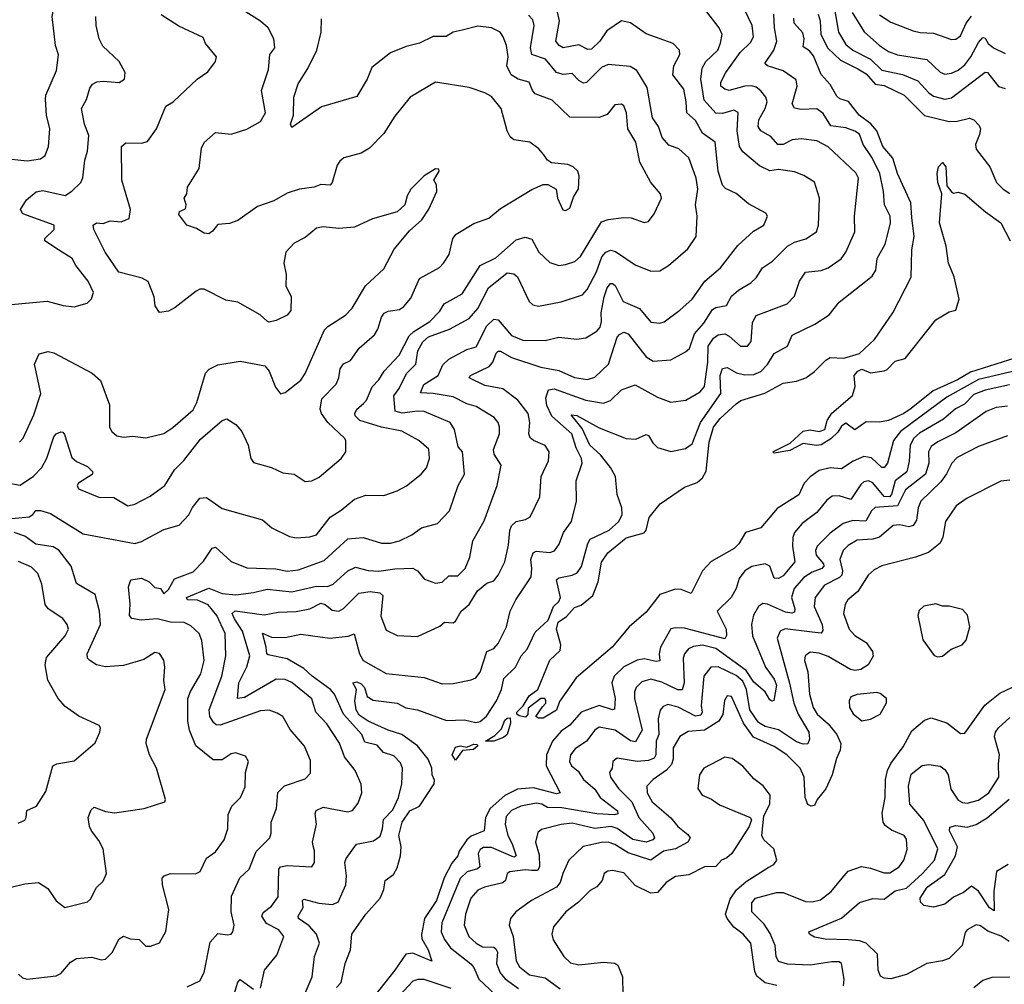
# Model space of a CAD drawing. Extents: x 1843161 to 1959474, y 907081 to 1016326.
# Tile 213 of 256: x 1861062 to 1865451, y 998762 to 1003061. Entities that reach past the tile are written whole.
import ezdxf

# ---------------------------------------------------------------- set-up
doc = ezdxf.new("R2010")
doc.units = 0

msp = doc.modelspace()

# ---------------------------------------------------------------- linework, layer by layer
at = {"layer": '0CON20XD'}
for points in [[(1860985, 1002443.4), (1861095, 1002431.3), (1861155, 1002440.5), (1861175.5, 1002455), (1861190.4, 1002495), (1861196.5, 1002575), (1861181.8, 1002635), (1861176.7, 1002705), (1861179.4, 1002725), (1861226.2, 1002835), (1861234.6, 1002904.6), (1861222.5, 1002945), (1861206.4, 1003075), (1861221.8, 1003155), (1861216.5, 1003175), (1861190.5, 1003215), (1861166.4, 1003276.4), (1861143.3, 1003315), (1861100.8, 1003365), (1861061.5, 1003391.5)], [(1861809.4, 998750.6), (1861865, 998777.5), (1861885.3, 998814.7), (1861911.1, 998948.9), (1861945, 998988.8), (1861988.3, 998981.7), (1862004.2, 998985.8), (1862012, 998995), (1862018.6, 999025), (1862005.4, 999085), (1862006.9, 999155), (1862043, 999237), (1862085.5, 999275), (1862115.9, 999354.1), (1862177.8, 999415), (1862183.5, 999435), (1862183.3, 999485), (1862207.5, 999545), (1862213.5, 999616.5), (1862243.3, 999646.7), (1862335, 999676.9), (1862357.8, 999702.2), (1862358.5, 999758.5), (1862332.4, 999822.4), (1862267.3, 999897.3), (1862235.6, 999955), (1862209.6, 999969.6), (1862175, 999982.9), (1862135, 999980.7), (1861956, 999916), (1861938.3, 999918.3), (1861927, 999927), (1861909.6, 999955), (1861906.5, 999985), (1861963, 1000135), (1861981, 1000225), (1861977.8, 1000325), (1861940.3, 1000405), (1861903, 1000453), (1861855, 1000474), (1861810, 1000475), (1861805.6, 1000485), (1861905, 1000526.8), (1861965, 1000503), (1862025, 1000497.4), (1862105, 1000507.8), (1862165, 1000523.2), (1862275, 1000510.2), (1862385, 1000536.8), (1862434.8, 1000535.2), (1862459.5, 1000545), (1862525.2, 1000604.8), (1862559, 1000621), (1862615, 1000605.8), (1862662.8, 1000602.8), (1862735, 1000613.8), (1862815, 1000617.1), (1862835.8, 1000605), (1862866.8, 1000566.8), (1862915, 1000550), (1862945.8, 1000554.2), (1862975, 1000582.9), (1863015, 1000581.8), (1863048.2, 1000615), (1863069.2, 1000665), (1863081.9, 1000738.1), (1863132.9, 1000827.1), (1863190.9, 1000985), (1863208.1, 1001075), (1863176.9, 1001125), (1863174.5, 1001144.5), (1863201.5, 1001215), (1863201.2, 1001245), (1863195.3, 1001265.3), (1863177.1, 1001287.1), (1863096.7, 1001336.7), (1863055, 1001349.3), (1862995, 1001380), (1862904.8, 1001394.8), (1862848.1, 1001398.1), (1862863.4, 1001435), (1862927.8, 1001475), (1862947.8, 1001522.2), (1862975, 1001547.3), (1863055, 1001591.1), (1863097, 1001603), (1863145, 1001696.2), (1863175, 1001726.4), (1863195, 1001722.7), (1863255, 1001652.7), (1863305, 1001633.2), (1863405, 1001631.1), (1863465, 1001646.5), (1863545, 1001637.5), (1863585, 1001643.3), (1863635, 1001672.9), (1863649.2, 1001690.8), (1863655.7, 1001715), (1863653.4, 1001755), (1863666.7, 1001825), (1863680.9, 1001865), (1863695, 1001885.3), (1863705, 1001885.3), (1863716, 1001876), (1863752.5, 1001805), (1863825, 1001773.1), (1863875, 1001713.1), (1863915, 1001708.5), (1863935, 1001714.5), (1864003.9, 1001766.1), (1864059.4, 1001815), (1864115.6, 1001895), (1864186.4, 1001955), (1864263.6, 1002055), (1864332.4, 1002117.6), (1864378.9, 1002145), (1864395.7, 1002185), (1864387.8, 1002197.8), (1864310.7, 1002240.7), (1864255, 1002286.2), (1864208.6, 1002308.6), (1864195, 1002323.3), (1864175.3, 1002385), (1864162.5, 1002515), (1864105.5, 1002555.5), (1864075, 1002610.8), (1864035.6, 1002645), (1864033.2, 1002695), (1864021.7, 1002751.7), (1863973.4, 1002815), (1863978.4, 1002855), (1864004.5, 1002905), (1864002.5, 1002925), (1863975, 1002954.6), (1863855, 1002998.2), (1863785, 1003046.7), (1863745, 1003056), (1863678.8, 1003011.2), (1863647.3, 1002965), (1863610.6, 1002929.4), (1863595, 1002928.6), (1863555, 1002948.4), (1863485, 1002934.7), (1863466.9, 1002945), (1863451.6, 1002965), (1863468.3, 1003055), (1863449, 1003139)], [(1862305, 998651.9), (1862365.8, 998795), (1862375.9, 998885), (1862398.2, 998945), (1862385.2, 998985.2), (1862351.9, 999021.9), (1862305.6, 999055), (1862303.6, 999065), (1862325.8, 999104.2), (1862323.5, 999135), (1862328.2, 999141.8), (1862395, 999123.8), (1862455, 999117.5), (1862481.7, 999128.3), (1862515.5, 999205), (1862518.2, 999245), (1862511.8, 999305), (1862517, 999323), (1862563.4, 999386.6), (1862639.5, 999400.5), (1862668.7, 999421.3), (1862679.6, 999455), (1862683.3, 999496.7), (1862725, 999540), (1862750, 999595), (1862765.9, 999655), (1862769.1, 999725), (1862758.9, 999748.9), (1862729.6, 999779.6), (1862684.3, 999794.3), (1862655, 999828.2), (1862600.5, 999840.5), (1862587.6, 999875), (1862505.5, 999965), (1862465.2, 1000055), (1862448.1, 1000075), (1862365.4, 1000135), (1862329, 1000169), (1862255, 1000212.5), (1862170.5, 1000230.5), (1862164.6, 1000235), (1862160.5, 1000265), (1862145, 1000326.2), (1862185, 1000309.3), (1862245, 1000306.9), (1862315, 1000322.9), (1862445, 1000304.7), (1862526.2, 1000313.8), (1862553.3, 1000323.3), (1862577.1, 1000235), (1862592.5, 1000205), (1862695, 1000146.8), (1862865, 1000129.6), (1862945, 1000100.9), (1862995, 1000101.9), (1863075, 1000118.5), (1863095, 1000126.9), (1863115, 1000152.5), (1863144.7, 1000245.3), (1863175, 1000257.8), (1863195, 1000280), (1863232.1, 1000355), (1863247.9, 1000425), (1863273.3, 1000475), (1863342.5, 1000577.5), (1863344.3, 1000614.3), (1863340.6, 1000655), (1863351.4, 1000685), (1863365, 1000692.2), (1863425, 1000686.2), (1863445.9, 1000694.1), (1863466.7, 1000723.3), (1863486.4, 1000775), (1863521.8, 1000825), (1863543.3, 1000915), (1863542.4, 1001005), (1863568.7, 1001085), (1863566.6, 1001105), (1863542.4, 1001152.4), (1863523, 1001215), (1863434.3, 1001294.3), (1863411.5, 1001341.5), (1863407.3, 1001375), (1863419.3, 1001410.7), (1863445, 1001415.9), (1863585.5, 1001365.5), (1863665, 1001351.6), (1863695, 1001363.5), (1863745, 1001411.1), (1863805, 1001432.7), (1863905, 1001379.1), (1863965, 1001355.6), (1864031.2, 1001365), (1864095, 1001402.7), (1864114.4, 1001425.6), (1864129.1, 1001535), (1864130.4, 1001605), (1864155, 1001641.4), (1864175, 1001656.6), (1864205, 1001661.1), (1864225, 1001650.8), (1864275, 1001605.5), (1864306, 1001605), (1864323.1, 1001626.9), (1864328.6, 1001711.4), (1864345, 1001742.5), (1864482.9, 1001795), (1864515, 1001829.2), (1864537.8, 1001895), (1864564.3, 1001935), (1864635, 1001942.5), (1864665, 1001954.6), (1864723.5, 1001995), (1864745, 1002024.4), (1864784.6, 1002115), (1864782.7, 1002185), (1864801.2, 1002355), (1864788.7, 1002378.7), (1864666.2, 1002493.8), (1864615, 1002521.2), (1864545, 1002530), (1864505, 1002525.4), (1864465, 1002503.9), (1864440.8, 1002505), (1864410.1, 1002540.1), (1864365.6, 1002565), (1864353.2, 1002585), (1864356.4, 1002615), (1864385.3, 1002665), (1864393.4, 1002695), (1864387.3, 1002715), (1864365, 1002743.8), (1864345, 1002760), (1864325.3, 1002765.3), (1864295, 1002763.9), (1864225, 1002745.6), (1864205, 1002750.7), (1864187.6, 1002765), (1864187.9, 1002782.1), (1864210, 1002825), (1864273.5, 1002915), (1864320.2, 1002959.8), (1864332.4, 1002985), (1864327.1, 1003035), (1864278.9, 1003135)], [(1862505, 1001526.9), (1862537.4, 1001542.6), (1862575, 1001596.9), (1862643.8, 1001656.2), (1862658.6, 1001681.4), (1862674.5, 1001735), (1862687.4, 1001752.6), (1862705, 1001761.1), (1862755, 1001768.8), (1862775, 1001781.8), (1862805, 1001820), (1862845, 1001907.1), (1862933.1, 1001956.9), (1862951.9, 1001975), (1862976.4, 1002015), (1862992.9, 1002085), (1863007.5, 1002105), (1863087, 1002153), (1863154, 1002176), (1863205, 1002219.4), (1863345, 1002304.4), (1863395, 1002326.9), (1863416.6, 1002326.6), (1863453.3, 1002305), (1863459.2, 1002265), (1863483.2, 1002213.2), (1863495, 1002210.8), (1863515, 1002220.8), (1863530.2, 1002269.8), (1863553, 1002307), (1863556.2, 1002365), (1863550, 1002385), (1863528.8, 1002405), (1863505, 1002416), (1863432.1, 1002422.1), (1863415, 1002434), (1863398.9, 1002458.9), (1863375.9, 1002485.9), (1863335.3, 1002515.3), (1863265, 1002525.4), (1863248.3, 1002538.3), (1863234.5, 1002565.5), (1863207.9, 1002665), (1863165, 1002718.9), (1863135, 1002735.5), (1863065, 1002758.2), (1862915, 1002781.9), (1862802.5, 1002715), (1862735, 1002630.8), (1862685, 1002554.2), (1862621.6, 1002488.4), (1862585, 1002466.4), (1862506.7, 1002445), (1862489.1, 1002430.9), (1862477, 1002413), (1862455.4, 1002334.6), (1862446.4, 1002323.6), (1862405, 1002325.5), (1862375, 1002314.6), (1862310, 1002305), (1862255, 1002287.7), (1862195, 1002253.1), (1862122.4, 1002227.6), (1862035, 1002165.7), (1861997.6, 1002152.4), (1861945, 1002148), (1861921.7, 1002118.3), (1861905, 1002107.1), (1861885, 1002110), (1861850.3, 1002130.3), (1861806.7, 1002145), (1861772.3, 1002192.3), (1861774.4, 1002205.6), (1861802, 1002218), (1861804.3, 1002235), (1861795.8, 1002265), (1861807.1, 1002285), (1861810, 1002315), (1861862.7, 1002397.3), (1861872.4, 1002487.6), (1861885, 1002513.8), (1861935, 1002558), (1862005, 1002550.5), (1862075, 1002572.3), (1862135, 1002607.5), (1862158.2, 1002645), (1862140.5, 1002745), (1862170.6, 1002839.4), (1862177.8, 1002905), (1862199.4, 1002935), (1862195.6, 1002975), (1862169.2, 1003025), (1862135, 1003054.2), (1862055, 1003105.4)], [(1862135, 998744.2), (1862153.1, 998825), (1862208.5, 998891.5), (1862240, 998975), (1862216.9, 999005), (1862162.5, 999032.5), (1862141.6, 999065), (1862147.6, 999082.4), (1862185, 999110), (1862215, 999152), (1862216.9, 999275), (1862225, 999285.3), (1862255, 999291.8), (1862365, 999286), (1862376.7, 999305), (1862376.4, 999356.4), (1862370.5, 999379.5), (1862367.5, 999395), (1862384.5, 999475), (1862378.6, 999521.4), (1862383.5, 999536.5), (1862415, 999551.1), (1862525, 999530.8), (1862545, 999536.5), (1862570.4, 999569.6), (1862587.3, 999615), (1862585, 999653.3), (1862557.5, 999715), (1862510, 999775), (1862487, 999837), (1862432, 999922), (1862382.2, 999975), (1862364, 1000034), (1862275, 1000106.5), (1862245, 1000120.8), (1862205, 1000122.3), (1862065, 1000039.3), (1862032.7, 1000035), (1862039.4, 1000105), (1862075, 1000176.7), (1862088, 1000225), (1862054.8, 1000335), (1862020.1, 1000390.1), (1862008.9, 1000415), (1862023.4, 1000426.6), (1862152, 1000408), (1862215, 1000420), (1862295, 1000422.6), (1862355, 1000435.8), (1862405, 1000459.8), (1862424.5, 1000454.5), (1862455, 1000428.8), (1862485, 1000424.6), (1862505, 1000436.2), (1862573.3, 1000505), (1862625, 1000512.5), (1862666.8, 1000506.8), (1862681.2, 1000495), (1862672, 1000402), (1862695, 1000340), (1862745, 1000316.4), (1862835, 1000312.5), (1862935, 1000357.3), (1862955, 1000375.3), (1862995, 1000373.1), (1863005, 1000380.6), (1863029.6, 1000425), (1863065.5, 1000455), (1863103.1, 1000515), (1863145, 1000548.8), (1863175, 1000560.5), (1863195, 1000584.5), (1863224.8, 1000645.2), (1863241.5, 1000718.5), (1863246.4, 1000783.6), (1863254.6, 1000805), (1863275, 1000823.6), (1863316.7, 1000833.3), (1863336.9, 1000845), (1863380.5, 1000935), (1863386.6, 1001025), (1863419.3, 1001095), (1863421.5, 1001135), (1863403.7, 1001163.7), (1863352.5, 1001185), (1863337.7, 1001197.7), (1863331.3, 1001215), (1863335.9, 1001265), (1863328, 1001305), (1863282.4, 1001365), (1863216, 1001416), (1863135, 1001430.3), (1863065.6, 1001465), (1863072.2, 1001475), (1863154.9, 1001515.1), (1863171.1, 1001535), (1863186.1, 1001573.9), (1863195, 1001583.1), (1863205, 1001583.6), (1863255, 1001554.8), (1863385, 1001512.8), (1863465, 1001497.5), (1863535, 1001466.3), (1863592.7, 1001457.3), (1863625, 1001467.7), (1863687.3, 1001525), (1863725, 1001645.7), (1863735, 1001658.1), (1863755, 1001667.8), (1863775, 1001660), (1863855, 1001557.5), (1863885, 1001538.2), (1863965, 1001545.5), (1864030.2, 1001579.8), (1864047.5, 1001595), (1864070, 1001660), (1864111.4, 1001708.7), (1864150.6, 1001769.4), (1864165, 1001778.1), (1864213, 1001787), (1864235, 1001829.1), (1864265.6, 1001855), (1864321.6, 1001888.4), (1864345, 1001910.5), (1864373.6, 1001955), (1864417.8, 1001985), (1864485, 1002051.8), (1864515, 1002069.2), (1864566.1, 1002083.9), (1864614.2, 1002115), (1864622.3, 1002145), (1864627.7, 1002265), (1864605, 1002337.1), (1864556.8, 1002366.8), (1864515, 1002382.7), (1864445, 1002393.8), (1864405, 1002387.8), (1864360.1, 1002410.1), (1864285, 1002471.2), (1864270, 1002495), (1864260.4, 1002565), (1864265, 1002647.5), (1864245, 1002657.1), (1864195, 1002643.4), (1864165, 1002644.6), (1864112.7, 1002702.7), (1864098.5, 1002795), (1864103.6, 1002845), (1864120.3, 1002875), (1864173.3, 1002925), (1864186.3, 1002956.3), (1864192.7, 1002995), (1864180, 1003025), (1864125, 1003095.4)], [(1864691.5, 1003125), (1864711.6, 1003005), (1864745, 1002949.7), (1864775.4, 1002925), (1864854.2, 1002884.2), (1864905, 1002835.7), (1864997.2, 1002817.2), (1865065, 1002788.9), (1865114.2, 1002734.2), (1865135, 1002719.2), (1865185, 1002706.8), (1865215, 1002713.1), (1865365, 1002827.1), (1865375.2, 1002825.2), (1865425, 1002762.7), (1865454, 1002754)], [(1864772.7, 1003092.7), (1864826.8, 1003006.8), (1864895, 1002945.3), (1864935, 1002919.4), (1864975, 1002904.7), (1865105, 1002882.8), (1865165, 1002827.5), (1865185, 1002818.4), (1865215, 1002821.8), (1865245, 1002836.5), (1865275, 1002859.4), (1865302.2, 1002895), (1865335, 1002958.5), (1865355, 1002981.9), (1865365, 1002978), (1865378.9, 1002955), (1865401.9, 1002935), (1865455, 1002909.6)], [(1861025, 1001791.1), (1861185, 1001806), (1861256.7, 1001786.7), (1861305, 1001780.8), (1861362.7, 1001797.3), (1861382.7, 1001817.3), (1861390.8, 1001845), (1861367.3, 1001895), (1861313.3, 1001965), (1861296.6, 1001996.6), (1861234.6, 1002034.6), (1861173.8, 1002075), (1861174, 1002085), (1861216, 1002125), (1861216.7, 1002145), (1861076, 1002195), (1861065.5, 1002215), (1861092, 1002258), (1861136.4, 1002293.6), (1861165, 1002300), (1861265, 1002276.7), (1861295, 1002295.8), (1861334.3, 1002335), (1861343.7, 1002356.3), (1861352.7, 1002435), (1861365.3, 1002475), (1861370, 1002545), (1861350.7, 1002595), (1861338.1, 1002665), (1861360.4, 1002705), (1861375.5, 1002755), (1861386.7, 1002773.3), (1861406, 1002784), (1861435, 1002787.3), (1861505, 1002780.9), (1861530, 1002795), (1861532.5, 1002825), (1861505, 1002873.8), (1861432.2, 1002942.2), (1861417.1, 1002975), (1861403.1, 1003035), (1861401.1, 1003075)], [(1861061.7, 1001178.3), (1861078.6, 1001195), (1861125, 1001299.2), (1861156.7, 1001395), (1861128.9, 1001525), (1861149.1, 1001570.9), (1861188.7, 1001581.3), (1861215, 1001575.4), (1861385, 1001485.4), (1861422, 1001452), (1861463.1, 1001345), (1861462.2, 1001245), (1861473.1, 1001225), (1861495, 1001206.7), (1861525, 1001200), (1861564.5, 1001204.5), (1861625, 1001197.5), (1861705, 1001216), (1861745, 1001243.5), (1861835, 1001322.2), (1861851.8, 1001355), (1861891.1, 1001485), (1861907.3, 1001502.7), (1861945, 1001522.5), (1862045, 1001539.1), (1862155, 1001518), (1862174.3, 1001495), (1862203.2, 1001423.2), (1862225, 1001393.8), (1862245, 1001398.8), (1862315, 1001454), (1862335, 1001484), (1862421.3, 1001678.7), (1862435, 1001693.3), (1862515, 1001744.6), (1862544.8, 1001775.2), (1862604.2, 1001875), (1862685, 1001950), (1862731.7, 1002038.3), (1862800.3, 1002119.7), (1862855, 1002168.8), (1862886.2, 1002216.2), (1862921.4, 1002295), (1862920, 1002325), (1862907.5, 1002345), (1862932.5, 1002385), (1862930, 1002395), (1862915, 1002396.7), (1862864.4, 1002365.6), (1862806.2, 1002305), (1862789.2, 1002275), (1862778.8, 1002235), (1862745, 1002204), (1862635, 1002172.5), (1862555, 1002135.6), (1862485, 1002130.5), (1862415, 1002136.9), (1862385, 1002131.9), (1862335, 1002089.4), (1862286, 1002065), (1862248, 1002025), (1862239.2, 1001975), (1862250.6, 1001925), (1862249.2, 1001875), (1862272.9, 1001825), (1862270.8, 1001765), (1862255, 1001744), (1862205, 1001720), (1862175, 1001713.1), (1862165, 1001717.1), (1862134, 1001745), (1862035, 1001801.1), (1861980.9, 1001810.9), (1861885, 1001859.4), (1861865, 1001859.2), (1861848.5, 1001851.5), (1861755, 1001777.5), (1861725, 1001762), (1861685, 1001756.2), (1861665.7, 1001785), (1861661.4, 1001825), (1861635, 1001894.2), (1861608.9, 1001908.9), (1861504.5, 1001935), (1861442.9, 1002025), (1861393.1, 1002125), (1861390, 1002145), (1861404.6, 1002155.4), (1861435, 1002153.1), (1861465, 1002164.5), (1861515, 1002159.4), (1861550, 1002175), (1861556, 1002215), (1861517.9, 1002345), (1861516, 1002495), (1861535, 1002511.2), (1861605, 1002510), (1861631.7, 1002518.3), (1861671.4, 1002575), (1861714.3, 1002675), (1861745.8, 1002695), (1861853.8, 1002795), (1861901.3, 1002828.7), (1861935.5, 1002874.5), (1861939.4, 1002895), (1861890.8, 1002955), (1861880.8, 1002980.8), (1861771.5, 1003031.5), (1861692.9, 1003082.9)], [(1861832.7, 1000887.3), (1861865, 1000928), (1861895, 1000930.8), (1861965, 1000881.9), (1862145, 1000831.2), (1862186.4, 1000796.4), (1862265, 1000756.9), (1862295, 1000751.5), (1862355, 1000755.4), (1862385.6, 1000765), (1862446, 1000844), (1862495.2, 1000874.8), (1862555, 1000923.5), (1862605, 1000941.1), (1862685, 1000940), (1862745, 1000960.5), (1862786.2, 1000983.8), (1862851.4, 1001035), (1862876, 1001064), (1862888.5, 1001105), (1862886.1, 1001146.1), (1862841.2, 1001185), (1862765, 1001226.2), (1862675, 1001244.8), (1862579.1, 1001275), (1862558.2, 1001295), (1862555.5, 1001305), (1862565.5, 1001325), (1862595, 1001349.6), (1862607.9, 1001365), (1862633.8, 1001425), (1862662.7, 1001455), (1862687.5, 1001495), (1862754.2, 1001565), (1862798.8, 1001651.2), (1862819, 1001671), (1862890, 1001715), (1862935, 1001761.5), (1862954.5, 1001795), (1863035, 1001838.8), (1863114.5, 1001965.5), (1863185, 1001999.3), (1863275, 1002079.3), (1863315, 1002090.9), (1863345, 1002082.2), (1863375.5, 1002025), (1863425, 1001978.5), (1863465, 1001965.5), (1863495, 1001969.2), (1863536.6, 1001983.4), (1863562.2, 1002005), (1863655, 1002159.2), (1863685, 1002170.6), (1863755, 1002178.8), (1863788.3, 1002178.3), (1863845, 1002157.1), (1863865, 1002162), (1863890.6, 1002195), (1863922.9, 1002265), (1863918, 1002285), (1863874.8, 1002334.8), (1863825.9, 1002425.9), (1863808.2, 1002515), (1863773.3, 1002575), (1863766.3, 1002646.3), (1863755, 1002676.7), (1863743.9, 1002683.9), (1863715, 1002680.8), (1863681.3, 1002638.7), (1863645, 1002624.3), (1863515, 1002625.7), (1863435, 1002701.5), (1863360.4, 1002730.4), (1863348.2, 1002745), (1863332.9, 1002782.9), (1863284, 1002795), (1863252.7, 1002815), (1863233.6, 1002855), (1863239.2, 1002895), (1863231.8, 1002945), (1863217.7, 1002985), (1863203.1, 1003005), (1863165, 1003024.6), (1863105, 1003032.1), (1863034.3, 1003014.3), (1862995, 1003005.6), (1862963.8, 1002986.2), (1862905, 1002985.6), (1862845, 1002955.6), (1862785, 1002941.4), (1862715, 1002913.1), (1862632.1, 1002847.9), (1862610.6, 1002795), (1862565, 1002718.8), (1862407.1, 1002672.9), (1862275, 1002580), (1862270, 1002595), (1862283.1, 1002635), (1862284.6, 1002715), (1862303.2, 1002775), (1862346.5, 1002843.5), (1862386.1, 1002925), (1862405.8, 1003005), (1862407.5, 1003065)], [(1862475, 998747.5), (1862495, 998770), (1862512.9, 998855), (1862536.7, 998915), (1862543.1, 998985), (1862604.5, 999075), (1862669.6, 999145), (1862685.3, 999184.7), (1862690.8, 999225), (1862728.3, 999251.7), (1862745, 999280.6), (1862760, 999335), (1862763, 999375), (1862752.9, 999425), (1862767.6, 999485), (1862801, 999535), (1862845, 999555.6), (1862909.1, 999655), (1862911.2, 999671.2), (1862901.2, 999695), (1862898.7, 999725), (1862882.2, 999765), (1862835.1, 999825.1), (1862765, 999874.7), (1862705, 999893.9), (1862615, 999935.2), (1862575, 999960.7), (1862562.6, 999985), (1862556.2, 1000025), (1862562.9, 1000075), (1862547.9, 1000105), (1862565, 1000110.5), (1862585, 1000101.1), (1862598.8, 1000085), (1862610.6, 1000045), (1862638.1, 1000028.1), (1862745.4, 1000015.4), (1862784, 999994), (1862835, 999984.7), (1862965, 999937.9), (1863045, 999940), (1863095, 999929.2), (1863115, 999932.9), (1863143.3, 999956.7), (1863187.5, 1000025), (1863210.3, 1000075), (1863220, 1000125), (1863272.7, 1000175), (1863297.1, 1000225), (1863324.3, 1000255.7), (1863359.5, 1000330.5), (1863417.4, 1000385), (1863441.1, 1000445), (1863465, 1000467.5), (1863472.9, 1000485), (1863455.5, 1000565), (1863465, 1000573.1), (1863525.2, 1000584.7), (1863547.1, 1000595), (1863566.4, 1000623.6), (1863594.1, 1000725.9), (1863604.7, 1000745), (1863690, 1000785), (1863733.3, 1000825), (1863747.6, 1000855), (1863745.6, 1000885.6), (1863725.9, 1000945), (1863717.8, 1001025), (1863695.2, 1001065.2), (1863651.2, 1001121.2), (1863603.2, 1001165), (1863569.4, 1001239.4), (1863520.9, 1001299.1), (1863545, 1001296.8), (1863645, 1001241.8), (1863765, 1001194.7), (1863808.1, 1001191.9), (1863855, 1001212), (1863865, 1001208), (1863884.8, 1001174.8), (1863905, 1001154.6), (1863965, 1001136.2), (1864029.7, 1001150.3), (1864059.3, 1001170.7), (1864096.6, 1001265), (1864187.2, 1001395), (1864184.5, 1001475.5), (1864195, 1001506.5), (1864215, 1001510), (1864256.7, 1001486.7), (1864295, 1001478.5), (1864335, 1001478.9), (1864365, 1001492.9), (1864395.9, 1001524.1), (1864425, 1001572.9), (1864484.3, 1001605), (1864505.3, 1001654.7), (1864605.8, 1001704.2), (1864670.8, 1001745), (1864715, 1001801.9), (1864862.3, 1001917.7), (1864877.5, 1001945), (1864883.8, 1001996.2), (1864919.4, 1002060.6), (1864943.7, 1002153.7), (1864942.7, 1002185), (1864916.6, 1002235), (1864911.8, 1002295), (1864895.6, 1002375), (1864862.1, 1002445), (1864821.4, 1002505), (1864805, 1002550), (1864784.4, 1002564.4), (1864745, 1002578.8), (1864678.1, 1002588.1), (1864643.2, 1002643.2), (1864615, 1002663.3), (1864545, 1002660), (1864516.1, 1002666.1), (1864504.6, 1002685), (1864527.5, 1002765), (1864523.3, 1002793.3), (1864465, 1002833.2), (1864395.4, 1002855.4), (1864383.1, 1002865), (1864422.9, 1002925), (1864437.1, 1002965), (1864426.4, 1003025), (1864424, 1003085)], [(1862981.1, 1001265), (1862865, 1001314.1), (1862836.1, 1001316.1), (1862766.6, 1001306.6), (1862736.5, 1001316.5), (1862730, 1001385), (1862753.2, 1001416.8), (1862786.5, 1001483.5), (1862827.5, 1001525), (1862837.4, 1001585), (1862858.9, 1001625), (1862885, 1001646.7), (1862978.4, 1001681.6), (1863065, 1001728.8), (1863105, 1001773.9), (1863151.2, 1001865), (1863235, 1001932), (1863265, 1001928.2), (1863280.9, 1001915), (1863333.8, 1001805), (1863349.7, 1001789.7), (1863375, 1001784.4), (1863476.3, 1001803.7), (1863570.8, 1001835), (1863591.4, 1001858.6), (1863632.9, 1001937.1), (1863656.8, 1002003.2), (1863675, 1002024.3), (1863695, 1002033.7), (1863717.2, 1002027.2), (1863805, 1001968.2), (1863875, 1001940.6), (1863915, 1001941.9), (1863954.7, 1001965.3), (1864039.8, 1002040.2), (1864076.7, 1002095), (1864081.1, 1002185), (1864074.6, 1002235), (1864084.7, 1002305), (1864077.6, 1002355), (1864044.6, 1002444.6), (1864000, 1002485), (1863955, 1002501.8), (1863925.4, 1002535), (1863908.9, 1002585), (1863883.4, 1002623.4), (1863858.9, 1002758.9), (1863813.3, 1002835), (1863782.6, 1002852.6), (1863685, 1002861.6), (1863655, 1002848.4), (1863588.9, 1002781.1), (1863575, 1002778.5), (1863555, 1002790), (1863525, 1002821.4), (1863485, 1002816.9), (1863455.5, 1002825.5), (1863405.4, 1002885), (1863345.6, 1002905.6), (1863339.6, 1002935), (1863356, 1003035), (1863349.5, 1003059.5), (1863330.8, 1003080.8)], [(1865545, 1001506.8), (1865335, 1001457.7), (1865195, 1001378.4), (1864988.4, 1001225), (1864956.5, 1001185), (1864929.6, 1001085), (1864915, 1001064.4), (1864905, 1001064.5), (1864858.6, 1001108.6), (1864825, 1001113.3), (1864777.2, 1001092.8), (1864725, 1001058.5), (1864675, 1001064.2), (1864625, 1001051.9), (1864585, 1001022.9), (1864558.8, 1000995), (1864535, 1000943.3), (1864438.3, 1000881.7), (1864365, 1000796.5), (1864296.9, 1000775), (1864267.8, 1000725), (1864246.6, 1000703.4), (1864144.3, 1000645.7), (1864105.8, 1000604.2), (1864055, 1000503.3), (1864011.2, 1000521.2), (1863985, 1000522.9), (1863915, 1000499.4), (1863855, 1000420), (1863778.2, 1000355), (1863703.1, 1000265), (1863543, 1000127), (1863467.7, 1000022.3), (1863455, 999983.8), (1863395, 999947.5), (1863375, 999947.5), (1863362.5, 999955), (1863392, 999998), (1863407.5, 1000015), (1863407.5, 1000025), (1863402.5, 1000035), (1863385.6, 1000035.6), (1863328, 999992), (1863326.5, 999963.5), (1863317.1, 999952.9), (1863287.9, 999957.9), (1863278.1, 999965), (1863278.8, 999975), (1863306.9, 1000003.1), (1863332.7, 1000047.3), (1863372.2, 1000075), (1863425, 1000206), (1863471.1, 1000248.9), (1863474.4, 1000275), (1863454.4, 1000344.4), (1863462.7, 1000375), (1863499.3, 1000400.7), (1863535, 1000441.8), (1863565, 1000452.2), (1863616.4, 1000495), (1863641.1, 1000555), (1863655, 1000642.5), (1863683.1, 1000685), (1863765, 1000751.2), (1863845.5, 1000774.5), (1863855.2, 1000785), (1863867.5, 1000842.5), (1863916.3, 1000903.7), (1864025, 1000976.7), (1864081.7, 1000998.3), (1864105, 1001019.4), (1864121.9, 1001048.1), (1864135, 1001178), (1864154.8, 1001245), (1864185, 1001283.6), (1864255, 1001349.2), (1864277.1, 1001362.9), (1864384.1, 1001395.9), (1864465, 1001440.4), (1864525, 1001450.2), (1864565.6, 1001464.4), (1864605, 1001493.1), (1864655, 1001543.8), (1864675, 1001554.6), (1864735, 1001552), (1864805, 1001572.7), (1864872, 1001635), (1864954.2, 1001755), (1865036.1, 1001913.9), (1865038.9, 1002035), (1865049.3, 1002095), (1865039.1, 1002179.1), (1865034.8, 1002245), (1864975.2, 1002375), (1864953.9, 1002443.9), (1864908.6, 1002495), (1864883.3, 1002565), (1864856.3, 1002596.3), (1864803.2, 1002635), (1864755.8, 1002695.8), (1864718.3, 1002708.3), (1864705, 1002719.4), (1864675, 1002771.4), (1864635, 1002816.9), (1864600, 1002900), (1864581.8, 1002921.8), (1864555, 1002940), (1864558.8, 1002975), (1864552.3, 1003002.3), (1864514.6, 1003045), (1864512.9, 1003067.1)], [(1864620.6, 1003085), (1864630.4, 1003055), (1864632.4, 1002995), (1864664.4, 1002934.4), (1864720.3, 1002880.3), (1864798.1, 1002841.9), (1864835, 1002818.7), (1864875, 1002773.1), (1864915, 1002767.8), (1865004.4, 1002725), (1865095, 1002633.1), (1865205, 1002607.4), (1865241.3, 1002608.7), (1865295, 1002621.5), (1865314.6, 1002614.6), (1865338.9, 1002588.9), (1865344.4, 1002575), (1865340.7, 1002549.3), (1865322.5, 1002505), (1865325, 1002484.2), (1865385.7, 1002405.7), (1865415.8, 1002335), (1865445, 1002304.7), (1865475, 1002286)], [(1864895, 1003082.9), (1864945, 1003050), (1865045, 1003010.9), (1865075, 1003003.5), (1865135, 1003001.2), (1865215, 1002972.1), (1865235, 1002974.5), (1865255, 1002988.5), (1865281.4, 1003045), (1865304.3, 1003075.7)], [(1865498.3, 1001551.7), (1865300.6, 1001489.4), (1865241.6, 1001455), (1865133.8, 1001406.2), (1865035, 1001327.5), (1865002.2, 1001305), (1864935, 1001274.7), (1864895, 1001267.5), (1864835, 1001268.8), (1864785, 1001233.3), (1864745, 1001262.5), (1864725, 1001249.2), (1864708.2, 1001221.8), (1864677.2, 1001192.8), (1864635, 1001166.2), (1864613.7, 1001163.7), (1864555, 1001171.8), (1864495, 1001141.3), (1864425, 1001128.8), (1864418.8, 1001135), (1864496.6, 1001173.4), (1864555, 1001226.9), (1864585, 1001233.1), (1864625, 1001225.5), (1864650.8, 1001235), (1864661.1, 1001275), (1864682.3, 1001307.7), (1864774.2, 1001385.8), (1864786.1, 1001426.1), (1864781.4, 1001475), (1864797.8, 1001495), (1864815, 1001503.8), (1864855, 1001487.2), (1864915, 1001495.6), (1864928.3, 1001501.7), (1864965, 1001539.3), (1865008.5, 1001551.5), (1865145, 1001722.9), (1865205, 1001758.8), (1865235, 1001766.7), (1865250, 1001815), (1865227.8, 1001915), (1865202, 1001975), (1865191.7, 1002051.7), (1865161.4, 1002155), (1865172, 1002285), (1865154.8, 1002334.8), (1865152.2, 1002375), (1865156.8, 1002405), (1865175, 1002424.4), (1865190.7, 1002405), (1865195, 1002320), (1865215, 1002293.3), (1865225, 1002287.5), (1865245, 1002292.5), (1865275, 1002283.3), (1865366.7, 1002205), (1865435, 1002155.8), (1865477.1, 1002075)], [(1860998.1, 1000998.1), (1861065, 1000986.7), (1861124.2, 1001025.8), (1861161.4, 1001065), (1861183.3, 1001106.7), (1861215, 1001202), (1861225, 1001215.6), (1861245, 1001224.4), (1861255, 1001222), (1861261.8, 1001211.8), (1861295, 1001109.5), (1861315, 1001091.9), (1861365, 1001070), (1861388.8, 1001045), (1861385.6, 1001034.4), (1861324.3, 1000995), (1861318.6, 1000985), (1861325, 1000969.2), (1861415, 1000932.9), (1861481.7, 1000931.7), (1861545, 1000893.8), (1861575, 1000901.8), (1861643.2, 1000936.8), (1861709.6, 1000985), (1861751.8, 1001055), (1861793.2, 1001096.8), (1861868.9, 1001191.1), (1861965, 1001274.5), (1861985, 1001281.9), (1862025, 1001256), (1862052.9, 1001225), (1862081.1, 1001165), (1862092, 1001105), (1862105, 1001088), (1862185, 1001065.6), (1862235, 1001041.9), (1862285, 1001035.7), (1862335, 1001003.1), (1862365, 1001005.6), (1862397.7, 1001022.3), (1862495.4, 1001104.6), (1862515.7, 1001135), (1862515.8, 1001185), (1862510, 1001195), (1862435, 1001265.4), (1862407.2, 1001305), (1862402, 1001325), (1862408.7, 1001371.3), (1862472.9, 1001437.1), (1862484.1, 1001465), (1862490, 1001505), (1862505, 1001526.9)], [(1865473.4, 1001433.4), (1865365, 1001409.8), (1865315, 1001390.8), (1865273, 1001347), (1865233.6, 1001326.4), (1865179, 1001281), (1865072.5, 1001217.5), (1865047.7, 1001195), (1865031, 1001165), (1865026.8, 1001093.2), (1865016.2, 1001045), (1864964, 1001006), (1864947.7, 1000945), (1864939.5, 1000935), (1864915, 1000935.8), (1864865, 1000996.4), (1864845, 1001005.3), (1864825, 1001000.7), (1864811, 1000989), (1864767, 1000923), (1864715, 1000938.7), (1864683, 1000937), (1864660.1, 1000919.9), (1864614.5, 1000865), (1864550.5, 1000815), (1864515.3, 1000774.7), (1864507.5, 1000752.5), (1864506.1, 1000715), (1864516.7, 1000645), (1864465, 1000582), (1864445, 1000570), (1864425, 1000571.9), (1864405.4, 1000625), (1864385, 1000635.5), (1864325, 1000623.6), (1864295, 1000604.4), (1864269.5, 1000570.5), (1864256.2, 1000525), (1864232.7, 1000485), (1864170.6, 1000425), (1864211.4, 1000345), (1864213.3, 1000316.7), (1864205, 1000301.5), (1864025, 1000348.7), (1863985, 1000350.6), (1863965, 1000345.4), (1863918.6, 1000265), (1863912.6, 1000235), (1863915, 1000203.8), (1863898.9, 1000201.1), (1863845, 1000212.4), (1863815, 1000206.3), (1863755, 1000177.1), (1863712.1, 1000135), (1863701.6, 1000105), (1863715.7, 1000035.7), (1863712.7, 999987.3), (1863705, 999984.5), (1863645, 1000003.7), (1863565, 999975.2), (1863515, 999916.7), (1863475, 999890.3), (1863436.9, 999845), (1863410, 999785), (1863408.8, 999735), (1863471.4, 999615), (1863455, 999611.2), (1863352.9, 999637.1), (1863281.2, 999631.2), (1863225, 999602.5), (1863159.2, 999545), (1863138.8, 999505), (1863132.5, 999445), (1863075, 999421.5), (1863055.1, 999404.9), (1863020.9, 999355), (1863014.6, 999335), (1862988.1, 999301.9), (1862953.9, 999236.1), (1862919.8, 999135), (1862867.2, 999055), (1862853.8, 998983.8), (1862854.3, 998964.3), (1862882.9, 998915), (1862900, 998865), (1862815, 998900.7), (1862783.4, 998896.6), (1862735, 998824.5), (1862645, 998712)], [(1865465, 1001338.8), (1865415, 1001332.9), (1865370.6, 1001315), (1865235, 1001219.5), (1865155, 1001179.5), (1865125, 1001158), (1865113.3, 1001135), (1865113.9, 1001085), (1865100, 1001035), (1865010.6, 1000965), (1864975.4, 1000894.6), (1864875, 1000886.4), (1864858.5, 1000871.5), (1864833.6, 1000826.4), (1864775, 1000828.8), (1864733.1, 1000815), (1864675, 1000771.6), (1864616.8, 1000715), (1864609.7, 1000695), (1864612.5, 1000675), (1864644.2, 1000635.8), (1864645.7, 1000625), (1864637.5, 1000615), (1864595, 1000598.8), (1864557.6, 1000575), (1864514.3, 1000525), (1864502.8, 1000485), (1864517, 1000435), (1864515, 1000420.5), (1864503.8, 1000416.2), (1864475, 1000420.2), (1864395, 1000455.8), (1864375, 1000458.7), (1864354.8, 1000445.2), (1864332.7, 1000407.3), (1864323.5, 1000365), (1864328.8, 1000315), (1864386.8, 1000175), (1864425, 1000121.8), (1864434.7, 1000095.3), (1864423, 1000027), (1864415, 1000022.9), (1864405, 1000030), (1864385.6, 1000065), (1864335, 1000108), (1864300, 1000160), (1864165, 1000257.6), (1864105, 1000273.2), (1864065, 1000267.1), (1864043.7, 1000256.3), (1864025.3, 1000235), (1864020, 1000215), (1864024.3, 1000105), (1864015.2, 1000074.8), (1863995, 1000073.5), (1863925, 1000108), (1863875, 1000121.2), (1863835, 1000109.1), (1863810.4, 1000085), (1863802.9, 1000065), (1863802.3, 1000035), (1863836.9, 999895), (1863807, 999843), (1863785, 999846.3), (1863716.4, 999895), (1863645, 999907.2), (1863626.2, 999895), (1863588.5, 999845), (1863538.2, 999811.8), (1863517.3, 999785), (1863513.1, 999755), (1863521.5, 999735), (1863551.2, 999711.2), (1863575, 999674.7), (1863625, 999631.2), (1863650, 999595), (1863726.3, 999535), (1863728.3, 999521.7), (1863713.3, 999516.7), (1863635, 999521), (1863478.2, 999548.2), (1863415, 999549.6), (1863390, 999565), (1863365, 999568.3), (1863295.7, 999555), (1863255, 999536.9), (1863230.5, 999509.5), (1863226.1, 999475), (1863237.3, 999425), (1863257.8, 999387.8), (1863274.6, 999335), (1863265, 999327.8), (1863165, 999371.7), (1863128.8, 999371.2), (1863115, 999362), (1863105.2, 999344.8), (1863113.1, 999285), (1863103.4, 999276.6), (1863056.5, 999263.5), (1863025, 999234), (1862943.8, 999035), (1862941.1, 998995), (1862955, 998961.2), (1862981.9, 998925), (1863073.3, 998853.3), (1863086.8, 998836.8), (1863109.4, 998785), (1863183.1, 998715)], [(1861057.2, 998807.2), (1861075, 998790), (1861095, 998784.4), (1861225, 998799.5), (1861245, 998810), (1861289.5, 998860.5), (1861315, 998876.5), (1861383.2, 998883.2), (1861425, 998870.8), (1861445, 998874.3), (1861475, 998902.9), (1861505, 998963.8), (1861525, 998976.7), (1861555, 998964), (1861595, 998961.2), (1861625, 998931.4), (1861645, 998931.9), (1861685, 998946.2), (1861713.1, 998996.9), (1861727.5, 999095), (1861699.1, 999205), (1861697.1, 999235), (1861706, 999245), (1861734, 999256), (1861845.5, 999254.5), (1861866.1, 999263.9), (1861895.4, 999324.6), (1861935, 999352.2), (1861973.8, 999406.2), (1861989.6, 999455), (1861990.9, 999519.1), (1862007.9, 999555), (1862046.4, 999595), (1862067.9, 999642.1), (1862068.2, 999705), (1862082, 999755), (1862068.5, 999778.5), (1862024.1, 999794.1), (1862005, 999788.9), (1861965, 999762.7), (1861925, 999762.1), (1861847.1, 999825), (1861819.4, 999895), (1861811.2, 999935), (1861811.8, 1000035), (1861823.2, 1000066.8), (1861869.7, 1000145), (1861884.7, 1000205), (1861874.7, 1000294.7), (1861861.8, 1000325), (1861825, 1000360), (1861795, 1000373.9), (1861735, 1000375.4), (1861675, 1000391.2), (1861604.4, 1000384.4), (1861562.3, 1000392.3), (1861551.2, 1000405), (1861554.1, 1000455.9), (1861547.3, 1000532.7), (1861557.5, 1000565), (1861605, 1000572.5), (1861640, 1000555), (1861665, 1000530), (1861690, 1000525), (1861705, 1000502.5), (1861725, 1000521.2), (1861751.7, 1000568.3), (1861835, 1000599.7), (1861882.2, 1000647.8), (1861919.6, 1000705), (1861935, 1000709.6), (1862005, 1000645.5), (1862075, 1000617.8), (1862203.4, 1000613.4), (1862255, 1000603.3), (1862305, 1000608.4), (1862419.8, 1000650.2), (1862525, 1000747.5), (1862592.7, 1000752.7), (1862675, 1000728.2), (1862715, 1000727.7), (1862755, 1000738.8), (1862810, 1000765), (1862853.4, 1000796.6), (1862924.7, 1000815.3), (1862977.7, 1000872.3), (1863017.1, 1000985), (1863044.5, 1001035), (1863035.3, 1001135.3), (1863016.7, 1001156.7), (1863001, 1001235), (1862981.1, 1001265)], [(1865465, 1001205.4), (1865335, 1001158.2), (1865240.5, 1001109.5), (1865216.2, 1001085), (1865193.3, 1001036.7), (1865168.5, 1001001.5), (1865078.2, 1000915), (1865067.4, 1000885), (1865059.6, 1000830.4), (1865045, 1000806.2), (1865025, 1000800), (1864985, 1000809.5), (1864955, 1000807.2), (1864895, 1000754.1), (1864865, 1000745.7), (1864795, 1000741.6), (1864755, 1000718.1), (1864731.9, 1000695), (1864717, 1000655), (1864729.2, 1000605), (1864726.5, 1000585), (1864715.9, 1000574.1), (1864649.6, 1000540.4), (1864607.6, 1000485), (1864603.1, 1000445), (1864638.5, 1000365), (1864641.6, 1000338.4), (1864633.9, 1000326.1), (1864595, 1000331.5), (1864473.7, 1000346.3), (1864451.1, 1000335), (1864438, 1000305), (1864493.8, 1000103.8), (1864512.1, 1000015), (1864532, 999965), (1864579.1, 999885), (1864582.4, 999855), (1864575, 999834), (1864555, 999832.4), (1864525, 999843), (1864445, 999895.6), (1864385, 999910.8), (1864355, 999929), (1864316.1, 999985), (1864302.4, 1000075), (1864285, 1000113.3), (1864255, 1000138), (1864175, 1000177.1), (1864143.3, 1000175), (1864111.6, 1000135), (1864099.5, 1000005), (1864104.3, 999975), (1864098.6, 999961.4), (1864075, 999956.9), (1863997.3, 999997.3), (1863951, 1000009), (1863930.4, 999999.6), (1863916.9, 999983.1), (1863908.3, 999945), (1863911, 999875), (1863898.4, 999845), (1863897.7, 999785), (1863889.9, 999770.1), (1863865, 999759.2), (1863815, 999755.4), (1863725, 999769.6), (1863705.6, 999755), (1863702.5, 999725), (1863690.4, 999705), (1863696.2, 999685), (1863730.7, 999635), (1863790.7, 999575), (1863821.4, 999505), (1863884.7, 999435), (1863891.3, 999415), (1863884.4, 999405.6), (1863855, 999395.9), (1863795, 999406.8), (1863725, 999455.5), (1863699.2, 999465), (1863625, 999455.4), (1863525, 999479.2), (1863475.7, 999474.3), (1863388.5, 999451.5), (1863371.9, 999438.1), (1863361.2, 999395), (1863378.1, 999338.1), (1863379.4, 999285), (1863370.5, 999269.5), (1863345, 999268.5), (1863315, 999272.2), (1863247.3, 999262.7), (1863235.6, 999255), (1863227.9, 999225), (1863215.6, 999214.4), (1863134, 999195), (1863105, 999180.8), (1863073.8, 999145), (1863049, 999075), (1863044.1, 999025), (1863064.6, 998975), (1863096.4, 998945), (1863125, 998928.8), (1863175, 998926.9), (1863185, 998919.7), (1863192.5, 998905), (1863187.6, 998855), (1863203.2, 998813.2), (1863226.4, 998786.4), (1863285, 998743.6)], [(1865475, 1001008.6), (1865435.6, 1001004.4), (1865285, 1000928.2), (1865235.8, 1000894.2), (1865188.2, 1000825), (1865176.1, 1000753.9), (1865165, 1000727.5), (1865113.3, 1000686.7), (1865055.3, 1000664.7), (1864905, 1000627.1), (1864870.5, 1000609.5), (1864844.7, 1000585.3), (1864797.6, 1000512.4), (1864752.7, 1000475), (1864741.5, 1000455), (1864733.6, 1000415), (1864759.1, 1000345), (1864785, 1000316.7), (1864834.7, 1000284.7), (1864863.1, 1000245), (1864866.4, 1000223.6), (1864844.3, 1000185), (1864812, 1000165), (1864785, 1000159.6), (1864765, 1000165.4), (1864665, 1000223.3), (1864625, 1000238.2), (1864585, 1000242.5), (1864563.5, 1000225), (1864560.8, 1000205), (1864574.7, 1000154.7), (1864582.2, 1000055), (1864599.3, 999995), (1864616.6, 999965), (1864665, 999922.9), (1864703.8, 999875), (1864722, 999835), (1864718.5, 999805), (1864702.1, 999767.9), (1864683.8, 999695), (1864655, 999632.5), (1864616.9, 999585), (1864605, 999558.8), (1864590, 999555), (1864575, 999563.8), (1864563.9, 999593.9), (1864558.8, 999685), (1864540.3, 999725), (1864481.5, 999785), (1864425, 999821.1), (1864333.2, 999863.2), (1864288.8, 999925), (1864235, 1000044.2), (1864215, 1000046.9), (1864203.4, 1000026.6), (1864196.2, 999963.8), (1864178.7, 999935), (1864113.8, 999893.8), (1864042.1, 999887.9), (1864005, 999865.5), (1863975.2, 999815), (1863975.2, 999765), (1863968, 999742), (1863945, 999716), (1863885.7, 999674.3), (1863857.5, 999645), (1863859.6, 999615), (1863881.1, 999575), (1863964.4, 999504.4), (1863995, 999465.5), (1864039.6, 999429.6), (1864050.8, 999415), (1864040.8, 999395), (1863985, 999365.3), (1863932.5, 999355), (1863875, 999314.7), (1863775, 999347.3), (1863715, 999384.3), (1863685, 999395.2), (1863655, 999394.4), (1863573.8, 999376.2), (1863509.6, 999315), (1863482.5, 999255), (1863471.8, 999215), (1863455.4, 999195), (1863344, 999136), (1863274.2, 999085), (1863250, 999055), (1863244.4, 999025), (1863262.3, 998975), (1863275, 998866), (1863289.4, 998839.4), (1863333.9, 998803.9), (1863405, 998790.3), (1863471.9, 998741.9)], [(1861028, 1000838), (1861105, 1000845.8), (1861121.2, 1000855), (1861135, 1000873.8), (1861155, 1000874), (1861199.8, 1000859.8), (1861345, 1000768.9), (1861575, 1000726.5), (1861605, 1000735.5), (1861705, 1000788), (1861772.4, 1000807.6), (1861816.3, 1000853.7), (1861832.7, 1000887.3)], [(1861025, 999194.6), (1861085, 999209.6), (1861146.7, 999215), (1861188.3, 999188.3), (1861225, 999133.3), (1861263.8, 999103.8), (1861365, 999129.2), (1861378.6, 999141.4), (1861405, 999192.5), (1861435, 999221.2), (1861450, 999255), (1861434.5, 999365), (1861415, 999402.5), (1861382.2, 999445), (1861373.3, 999465), (1861368.1, 999505), (1861380.7, 999539.3), (1861395, 999551.4), (1861445, 999531.8), (1861485, 999525.6), (1861617.5, 999545), (1861710, 999575), (1861712.5, 999585), (1861671.9, 999725), (1861640.9, 999785), (1861625.4, 999835), (1861627.3, 999855), (1861710.9, 1000075), (1861704.4, 1000115.6), (1861710, 1000175), (1861705, 1000206.7), (1861685.4, 1000235.4), (1861665, 1000240.8), (1861615, 1000209.2), (1861525, 1000182.2), (1861445, 1000176.2), (1861405, 1000186.2), (1861375.6, 1000205), (1861364.4, 1000215), (1861362.5, 1000235), (1861422.4, 1000365), (1861418.5, 1000425), (1861399.2, 1000499.2), (1861315, 1000548.1), (1861291.2, 1000625), (1861236.4, 1000696.4), (1861211, 1000711), (1861135, 1000723.7), (1861085, 1000759.7), (1861037.8, 1000775)], [(1861055, 999480), (1861085, 999493.3), (1861091.8, 999505), (1861094.1, 999535.9), (1861137.1, 999555), (1861179.1, 999620.9), (1861210, 999735), (1861227.5, 999745), (1861305, 999757.8), (1861398.3, 999838.3), (1861420, 999885), (1861422, 999905), (1861416.2, 999915), (1861326.4, 999956.4), (1861265, 999999.4), (1861234.4, 1000035), (1861187.6, 1000117.6), (1861175.8, 1000185), (1861181.7, 1000218.3), (1861265.6, 1000315), (1861279.5, 1000345), (1861274.4, 1000365), (1861255, 1000391.4), (1861190, 1000435), (1861175.6, 1000455), (1861161.8, 1000545), (1861142.7, 1000592.7), (1861115, 1000620.9), (1861056.8, 1000646.8)], [(1865155, 1000220.8), (1865175, 1000224.2), (1865214.6, 1000255.4), (1865263.3, 1000275), (1865280, 1000295), (1865297.5, 1000355), (1865287.3, 1000407.3), (1865265, 1000432), (1865205, 1000447.5), (1865175, 1000447.5), (1865145, 1000457.1), (1865092.4, 1000447.6), (1865071.7, 1000428.3), (1865066, 1000405), (1865087, 1000297), (1865137.7, 1000227.7), (1865155, 1000220.8)], [(1864733.8, 998755), (1864736.8, 998785), (1864725.8, 998855), (1864715, 998861.4), (1864681.3, 998861.3), (1864585, 998847.5), (1864485, 998851.9), (1864445, 998863.9), (1864433.6, 998885), (1864429, 998935), (1864407.8, 998987.8), (1864379.7, 999029.7), (1864326.2, 999085), (1864325.3, 999124.7), (1864341.8, 999145), (1864435, 999170.5), (1864465, 999171.6), (1864565, 999130.6), (1864595, 999129.7), (1864631.2, 999138.8), (1864679.1, 999175), (1864727.5, 999235), (1864755, 999266.2), (1864813.8, 999286.2), (1864855, 999280), (1864915, 999258), (1864941.2, 999258.8), (1864981.5, 999285), (1865003.5, 999315), (1865017.4, 999362.6), (1865015, 999408.8), (1865004, 999425), (1864948.5, 999448.5), (1864919.6, 999469.6), (1864910.4, 999485), (1864906.9, 999525), (1864920.4, 999595), (1864921.1, 999675), (1864930.2, 999715), (1864944.3, 999745.7), (1864999.9, 999820.1), (1865039.1, 999890.9), (1865095, 999939.2), (1865125, 999950), (1865195, 999927.1), (1865255, 999879.2), (1865275, 999880.8), (1865363.7, 1000006.3), (1865431.1, 1000058.9), (1865512.8, 1000097.2)], [(1864815, 999935.7), (1864855, 999943.3), (1864897.1, 999965), (1864925, 1000016.7), (1864925.7, 1000035), (1864898, 1000058), (1864882.6, 1000062.6), (1864795, 1000053.1), (1864767.1, 1000042.9), (1864759.2, 1000025), (1864760.6, 999995), (1864777.6, 999967.6), (1864815, 999935.7)], [(1863175, 999844.7), (1863138, 999845), (1863179.4, 999870.6), (1863209.1, 999900.9), (1863225, 999938.9), (1863235, 999948.2), (1863249.1, 999949.1), (1863250, 999925), (1863234.5, 999875), (1863218.2, 999861.8), (1863175, 999844.7)], [(1865473, 998953), (1865436.3, 998976.3), (1865377.9, 998997.9), (1865345, 999022.1), (1865325, 999026.4), (1865285, 999004.2), (1865277, 998993), (1865262.2, 998935), (1865205, 998877.5), (1865175, 998865.8), (1865105, 998854.4), (1865015, 998805.8), (1864945, 998786.7), (1864915, 998788.8), (1864898.3, 998798.3), (1864888.1, 998825), (1864886.2, 998896.2), (1864834.4, 998944.4), (1864804.8, 998954.8), (1864755, 998960.5), (1864652.9, 998962.9), (1864605, 998972.5), (1864582.5, 998985), (1864580, 998995), (1864725, 999056.2), (1864805, 999126.2), (1864865, 999144.7), (1864915, 999141.7), (1864965, 999178), (1865015, 999190.4), (1865085.7, 999255), (1865140.2, 999315), (1865154.8, 999365), (1865092, 999492), (1865030, 999565), (1865024.1, 999645), (1865035, 999698.6), (1865085, 999736.5), (1865115, 999741.9), (1865164.3, 999734.3), (1865185, 999719.2), (1865201.1, 999695), (1865211.7, 999631.7), (1865245, 999581.8), (1865265, 999571.3), (1865285, 999569.3), (1865335, 999581.8), (1865381.8, 999615), (1865426.8, 999685), (1865424.3, 999745), (1865429.3, 999785), (1865406.7, 999865), (1865410.8, 999885), (1865425.2, 999904.8), (1865475, 999950.8)], [(1863005, 999760), (1862990, 999785), (1863005, 999818), (1863025, 999824), (1863055, 999819.1), (1863085, 999832.2), (1863101.1, 999831.1), (1863104.5, 999825), (1863085, 999808.8), (1863036.4, 999803.6), (1863005, 999760)], [(1864436.6, 998756.6), (1864385, 998768.2), (1864347.9, 998797.9), (1864338.1, 998818.1), (1864321.1, 998945), (1864286.2, 998985), (1864245, 999015.9), (1864215.7, 999055), (1864208.5, 999075), (1864228.5, 999141.5), (1864257.7, 999182.3), (1864300, 999220), (1864398.3, 999281.7), (1864423.3, 999295), (1864436.2, 999315), (1864423.8, 999365), (1864379.4, 999405), (1864370, 999425), (1864378.3, 999511.7), (1864405, 999566.7), (1864406.9, 999605), (1864376.1, 999646.1), (1864335, 999678), (1864285, 999734.4), (1864238, 999768), (1864205, 999774.3), (1864110.8, 999725), (1864092.9, 999695), (1864084.3, 999635), (1864104, 999605), (1864145, 999587.3), (1864181.7, 999561.7), (1864317.5, 999505), (1864323.3, 999495), (1864314, 999465), (1864235.6, 999345), (1864214.2, 999325.8), (1864190, 999315), (1864165, 999286.5), (1864115, 999285.6), (1864045, 999249.2), (1863985, 999242.9), (1863943.1, 999215), (1863905, 999170.6), (1863875, 999168.2), (1863805, 999201.5), (1863755, 999259.1), (1863705, 999269.4), (1863683.8, 999266.2), (1863668, 999255), (1863658, 999225), (1863635, 999196.2), (1863605, 999180), (1863552.5, 999127.5), (1863496.5, 999085), (1863442.1, 999017.9), (1863433.5, 998985), (1863440.7, 998960.7), (1863487.3, 998885), (1863517.3, 998857.3), (1863555, 998848.8), (1863665, 998860), (1863715, 998856.7), (1863727.6, 998847.6), (1863748.5, 998795), (1863750.9, 998715)], [(1865467.3, 999295), (1865415.8, 999264.2), (1865404.4, 999175), (1865405, 999088.8), (1865385, 999102.9), (1865335, 999177.5), (1865305, 999198.6), (1865269.2, 999170.8), (1865225, 999150.4), (1865185, 999118.7), (1865135, 999106), (1865092.5, 999112.5), (1865077.2, 999127.2), (1865075.2, 999145), (1865107.1, 999195), (1865185, 999250.9), (1865232.9, 999335), (1865242, 999375), (1865206.2, 999445), (1865207.6, 999462.4), (1865235, 999469.3), (1865285, 999462), (1865325, 999474.7), (1865375, 999503), (1865472.4, 999587.6)], [(1865475, 998793.1), (1865395, 998791.8), (1865355, 998779.4), (1865315, 998745.6)], [(1861998.5, 998655), (1862035, 998770.8), (1862045, 998783.5), (1862105, 998739.6)], [(1862985, 998743.4), (1862865, 998783.6), (1862836.5, 998783.5), (1862815, 998776), (1862755, 998711.8)]]:
    msp.add_lwpolyline(points, dxfattribs=at)

doc.saveas('drawing.dxf')
